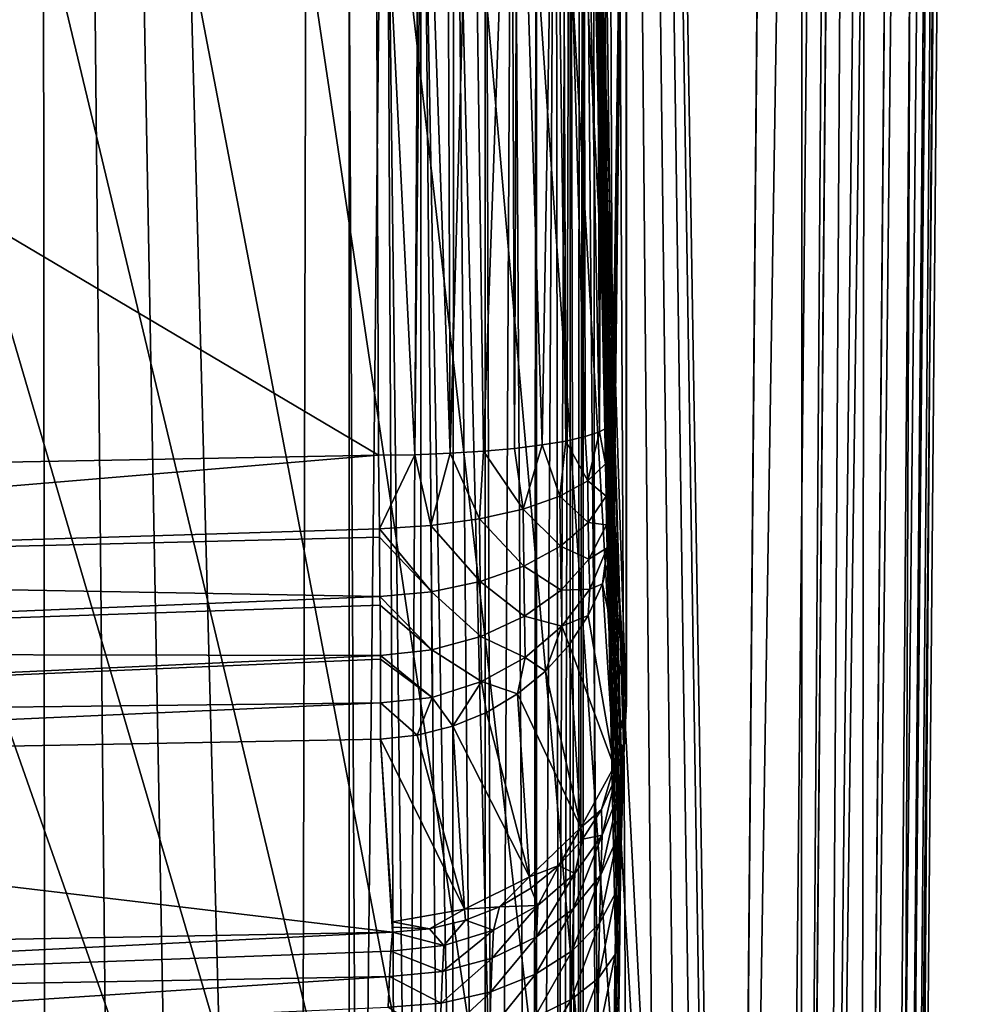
# Model space of a CAD drawing. Header units: metres. Extents: x -104 to 104, y -111 to 38.
# Tile 52 of 256: x 8.56 to 16.58, y -80.43 to -72.23. Entities that reach past the tile are written whole.
import ezdxf

# ---------------------------------------------------------------- set-up
doc = ezdxf.new("R2010")
doc.units = ezdxf.units.M
doc.layers.add('solid_509367_AD153', color=7, linetype='CONTINUOUS')

msp = doc.modelspace()

# ---------------------------------------------------------------- linework, layer by layer
at = {"layer": 'solid_509367_AD153'}
for points in [[(13.306856, -22.336416, 19), (11.061667, -23.528255, 19), (12.973471, -101.476402, 19)], [(13.306856, -22.336416, 19), (12.973471, -101.476402, 19), (13.366175, -100.621338, 19)], [(13.306856, -22.336416, 19), (14.500057, -95.125931, 19), (15.078767, -28.81238, 19)], [(13.306856, -22.336416, 19), (14.461483, -96.066643, 19), (14.500057, -95.125931, 19)], [(13.306856, -22.336416, 19), (14.362885, -96.996941, 19), (14.461483, -96.066643, 19)], [(13.306856, -22.336416, 19), (14.204263, -97.916817, 19), (14.362885, -96.996941, 19)], [(13.306856, -22.336416, 19), (13.984598, -98.829903, 19), (14.204263, -97.916817, 19)], [(13.306856, -22.336416, 19), (13.703938, -99.736031, 19), (13.984598, -98.829903, 19)], [(13.306856, -22.336416, 19), (13.366175, -100.621338, 19), (13.703938, -99.736031, 19)], [(11.061667, -23.528255, 19), (8.716386, -24.495298, 19), (10.865863, -104.60051, 19)], [(11.061667, -23.528255, 19), (10.865863, -104.60051, 19), (11.469099, -103.872002, 19)], [(11.061667, -23.528255, 19), (12.523127, -102.308525, 19), (12.973471, -101.476402, 19)], [(11.061667, -23.528255, 19), (12.020115, -103.109818, 19), (12.523127, -102.308525, 19)], [(11.061667, -23.528255, 19), (11.469099, -103.872002, 19), (12.020115, -103.109818, 19)], [(8.716386, -24.495298, 19), (6.283267, -25.228895, 19), (8.022647, -107.077934, 19)], [(8.716386, -24.495298, 19), (8.022647, -107.077934, 19), (8.794428, -106.528038, 19)], [(8.716386, -24.495298, 19), (10.215784, -105.289886, 19), (10.865863, -104.60051, 19)], [(8.716386, -24.495298, 19), (9.526628, -105.931458, 19), (10.215784, -105.289886, 19)], [(8.716386, -24.495298, 19), (8.794428, -106.528038, 19), (9.526628, -105.931458, 19)], [(15.072972, -95.130928, 18.886271), (15.078767, -28.81238, 19), (14.500057, -95.125931, 19)], [(15.072972, -95.130928, 18.886271), (15.65277, -28.817389, 18.885818), (15.078767, -28.81238, 19)], [(15.072972, -95.130928, 18.886271), (15.560261, -95.135185, 18.561077), (15.65277, -28.817389, 18.885818)], [(15.560261, -95.135185, 18.561077), (16.139803, -28.821638, 18.560244), (15.65277, -28.817389, 18.885818)], [(15.560261, -95.135185, 18.561077), (15.885823, -95.138023, 18.074024), (16.139803, -28.821638, 18.560244)], [(15.885823, -95.138023, 18.074024), (16.464983, -28.824476, 18.072937), (16.139803, -28.821638, 18.560244)], [(15.885823, -95.138023, 18.074024), (16, -95.139023, 17.5), (16.464983, -28.824476, 18.072937)], [(15.948905, -95.192352, -5.763708), (16.578709, -28.82547, -14.70081), (16, -95.139023, -5.381048)], [(15.948905, -95.192352, -5.763708), (16.505285, -28.889103, -15.158151), (16.578709, -28.82547, -14.70081)], [(16.464983, -28.824476, 18.072937), (16, -95.139023, 17.5), (16.578709, -28.82547, 17.5)], [(16.578709, -28.82547, -14.70081), (16, -95.139023, 17.5), (16, -95.139023, -5.381048)], [(16.578709, -28.82547, 17.5), (16, -95.139023, 17.5), (16.578709, -28.82547, -14.70081)], [(15.799027, -95.241432, -6.12222), (16.292158, -28.945486, -15.572569), (16.46401, -28.904299, -15.268833)], [(15.885298, -95.21785, -5.949079), (15.799027, -95.241432, -6.12222), (16.46401, -28.904299, -15.268833)], [(15.885298, -95.21785, -5.949079), (16.46401, -28.904299, -15.268833), (16.505285, -28.889103, -15.158151)], [(15.948905, -95.192352, -5.763708), (15.885298, -95.21785, -5.949079), (16.505285, -28.889103, -15.158151)], [(15.541928, -29.0149, -16.113066), (14.500057, -95.334694, -6.86645), (15.078767, -29.021139, -16.186213)], [(14.887977, -95.33091, -6.815448), (14.500057, -95.334694, -6.86645), (15.541928, -29.0149, -16.113066)], [(15.073629, -95.32373, -6.752868), (14.887977, -95.33091, -6.815448), (15.541928, -29.0149, -16.113066)], [(15.073629, -95.32373, -6.752868), (15.541928, -29.0149, -16.113066), (15.652349, -29.010181, -16.072626)], [(15.249842, -95.313156, -6.666649), (15.073629, -95.32373, -6.752868), (15.652349, -29.010181, -16.072626)], [(15.249842, -95.313156, -6.666649), (15.960203, -28.988834, -15.901616), (16.138742, -28.969156, -15.750511)], [(15.560588, -95.282631, -6.4302), (15.249842, -95.313156, -6.666649), (16.138742, -28.969156, -15.750511)], [(15.249842, -95.313156, -6.666649), (15.652349, -29.010181, -16.072626), (15.960203, -28.988834, -15.901616)], [(15.560588, -95.282631, -6.4302), (16.138742, -28.969156, -15.750511), (16.292158, -28.945486, -15.572569)], [(15.799027, -95.241432, -6.12222), (15.560588, -95.282631, -6.4302), (16.292158, -28.945486, -15.572569)], [(12.25, -51.999878, -12.956761), (15.078767, -29.021139, -16.186213), (14.500057, -95.334694, -6.86645)], [(12.122959, -53.754738, -12.710132), (12.25, -51.999878, -12.956761), (14.500057, -95.334694, -6.86645)], [(11.748465, -55.467686, -12.469393), (12.122959, -53.754738, -12.710132), (14.500057, -95.334694, -6.86645)], [(11.130849, -57.115036, -12.237872), (11.748465, -55.467686, -12.469393), (14.500057, -95.334694, -6.86645)], [(10.286663, -58.65044, -12.022086), (11.130849, -57.115036, -12.237872), (14.500057, -95.334694, -6.86645)], [(9.235804, -60.047234, -11.825779), (10.286663, -58.65044, -12.022086), (14.500057, -95.334694, -6.86645)], [(7.993154, -61.282452, -11.652181), (9.235804, -60.047234, -11.825779), (14.500057, -95.334694, -6.86645)], [(6.595335, -62.322201, -11.506053), (7.993154, -61.282452, -11.652181), (14.500057, -95.334694, -6.86645)], [(5.065377, -63.153641, -11.389202), (6.595335, -62.322201, -11.506053), (14.500057, -95.334694, -6.86645)], [(3.43046, -63.759392, -11.30407), (5.065377, -63.153641, -11.389202), (14.500057, -95.334694, -6.86645)], [(1.740158, -64.125443, -11.252625), (3.43046, -63.759392, -11.30407), (14.500057, -95.334694, -6.86645)], [(0, -64.25, -11.235119), (1.740158, -64.125443, -11.252625), (14.500057, -95.334694, -6.86645)], [(10.304474, -88.580566, -7.81568), (0, -64.25, -11.235119), (14.500057, -95.334694, -6.86645)], [(9.259171, -87.196854, -8.010149), (8.020223, -85.969955, -8.182578), (0, -64.25, -11.235119)], [(10.304474, -88.580566, -7.81568), (9.259171, -87.196854, -8.010149), (0, -64.25, -11.235119)], [(0, -66.735802, 16.1), (11.307395, -66.963005, 15.803905), (11.307395, -95, 15.803905)], [(11.27212, -95.867805, 15.80483), (0, -66.735802, 16.1), (11.307395, -95, 15.803905)], [(8.915178, -101.935417, 15.866548), (8.409364, -102.535957, 15.879793), (0, -66.735802, 16.1)], [(9.37918, -101.298874, 15.854398), (8.915178, -101.935417, 15.866548), (0, -66.735802, 16.1)], [(9.800214, -100.623199, 15.843372), (9.37918, -101.298874, 15.854398), (0, -66.735802, 16.1)], [(10.180647, -99.906853, 15.83341), (9.800214, -100.623199, 15.843372), (0, -66.735802, 16.1)], [(10.511892, -99.155403, 15.824737), (10.180647, -99.906853, 15.83341), (0, -66.735802, 16.1)], [(10.789887, -98.368881, 15.817457), (10.511892, -99.155403, 15.824737), (0, -66.735802, 16.1)], [(11.014318, -97.550735, 15.81158), (10.789887, -98.368881, 15.817457), (0, -66.735802, 16.1)], [(11.174804, -96.717461, 15.807378), (11.014318, -97.550735, 15.81158), (0, -66.735802, 16.1)], [(11.27212, -95.867805, 15.80483), (11.174804, -96.717461, 15.807378), (0, -66.735802, 16.1)], [(11.609214, -66.963005, 15.772982), (11.307395, -95, 15.803905), (11.307395, -66.963005, 15.803905)], [(11.609214, -66.963005, 15.772982), (11.743725, -95, 15.743969), (11.307395, -95, 15.803905)], [(11.609214, -66.963005, 15.772982), (11.902882, -66.963005, 15.696759), (11.743725, -95, 15.743969)], [(11.902882, -66.963005, 15.696759), (11.902876, -95, 15.696761), (11.743725, -95, 15.743969)], [(11.902882, -66.963005, 15.696759), (12.15675, -95, 15.589786), (11.902876, -95, 15.696761)], [(11.902882, -66.963005, 15.696759), (12.181641, -66.963005, 15.576994), (12.15675, -95, 15.589786)], [(12.181641, -66.963005, 15.576994), (12.439068, -95, 15.416448), (12.15675, -95, 15.589786)], [(12.181641, -66.963005, 15.576994), (12.439075, -66.963005, 15.416442), (12.439068, -95, 15.416448)], [(12.439075, -66.963005, 15.416442), (12.525961, -95, 15.348859), (12.439068, -95, 15.416448)], [(12.439075, -66.963005, 15.416442), (12.669262, -66.963005, 15.218797), (12.525961, -95, 15.348859)], [(12.669262, -66.963005, 15.218797), (12.833417, -95, 15.032895), (12.525961, -95, 15.348859)], [(12.669262, -66.963005, 15.218797), (12.866904, -66.963005, 14.988609), (12.833417, -95, 15.032895)], [(12.866904, -66.963005, 14.988609), (12.866898, -95, 14.988617), (12.833417, -95, 15.032895)], [(13.027452, -66.963005, 14.731175), (13.064178, -95, 14.657247), (12.866898, -95, 14.988617)], [(12.866904, -66.963005, 14.988609), (13.027452, -66.963005, 14.731175), (12.866898, -95, 14.988617)], [(13.027452, -66.963005, 14.731175), (13.147214, -66.963005, 14.452419), (13.064178, -95, 14.657247)], [(13.147214, -66.963005, 14.452419), (13.147212, -95, 14.452426), (13.064178, -95, 14.657247)], [(13.147214, -66.963005, 14.452419), (13.207033, -95, 14.240168), (13.147212, -95, 14.452426)], [(13.147214, -66.963005, 14.452419), (13.223433, -66.963005, 14.158756), (13.207033, -95, 14.240168)], [(13.207033, -95, 14.240168), (13.254356, -66.963005, 13.856945), (13.254356, -95, 13.856945)], [(13.223433, -66.963005, 14.158756), (13.254356, -66.963005, 13.856945), (13.207033, -95, 14.240168)], [(13.254356, -66.963005, 13.856945), (13.49768, -95, 4.564795), (13.254356, -95, 13.856945)], [(13.548704, -81.125786, 2.61625), (13.49768, -95, 4.564795), (13.254356, -66.963005, 13.856945)], [(13.552793, -80.446625, 2.460115), (13.548704, -81.125786, 2.61625), (13.254356, -66.963005, 13.856945)], [(13.553897, -80.323845, 2.417926), (13.552793, -80.446625, 2.460115), (13.254356, -66.963005, 13.856945)], [(13.559897, -79.809196, 2.188796), (13.553897, -80.323845, 2.417926), (13.254356, -66.963005, 13.856945)], [(13.563459, -79.572212, 2.052781), (13.559897, -79.809196, 2.188796), (13.254356, -66.963005, 13.856945)], [(13.569842, -79.221344, 1.809016), (13.563459, -79.572212, 2.052781), (13.254356, -66.963005, 13.856945)], [(13.576977, -78.908035, 1.536555), (13.569842, -79.221344, 1.809016), (13.254356, -66.963005, 13.856945)], [(13.582335, -78.709991, 1.331949), (13.576977, -78.908035, 1.536555), (13.254356, -66.963005, 13.856945)], [(13.593771, -78.367348, 0.895209), (13.582335, -78.709991, 1.331949), (13.254356, -66.963005, 13.856945)], [(13.596802, -78.292007, 0.779457), (13.593771, -78.367348, 0.895209), (13.254356, -66.963005, 13.856945)], [(13.6131, -77.974152, 0.157062), (13.596802, -78.292007, 0.779457), (13.254356, -66.963005, 13.856945)], [(13.6131, -67.469704, 0.157062), (13.6131, -77.974152, 0.157062), (13.254356, -66.963005, 13.856945)], [(13.6131, -67.488022, -0.157062), (13.473938, -69.00531, -5.471454), (13.498151, -75.580048, -4.546794)], [(13.6131, -67.488022, -0.157062), (13.498151, -75.580048, -4.546794), (13.499496, -75.784042, -4.495461)], [(13.6131, -67.488022, -0.157062), (13.499496, -75.784042, -4.495461), (13.501904, -75.971939, -4.403488)], [(13.6131, -67.488022, -0.157062), (13.501904, -75.971939, -4.403488), (13.50526, -76.135727, -4.275305)], [(13.6131, -67.488022, -0.157062), (13.50526, -76.135727, -4.275305), (13.506705, -76.18895, -4.220099)], [(13.6131, -67.488022, -0.157062), (13.506705, -76.18895, -4.220099), (13.509451, -76.269623, -4.115282)], [(13.6131, -67.488022, -0.157062), (13.509451, -76.269623, -4.115282), (13.514277, -76.367493, -3.93096)], [(13.6131, -77.88945, -0.157062), (13.6131, -67.488022, -0.157062), (13.514277, -76.367493, -3.93096)], [(13.615156, -67.478897, -0.000001), (13.6131, -77.974152, 0.157062), (13.6131, -67.469704, 0.157062)], [(13.615156, -77.931595, -0.00046), (13.6131, -77.974152, 0.157062), (13.615156, -67.478897, -0.000001)], [(13.615156, -77.931595, -0.00046), (13.615156, -67.478897, -0.000001), (13.6131, -67.488022, -0.157062)], [(13.615156, -77.931595, -0.00046), (13.6131, -67.488022, -0.157062), (13.6131, -77.88945, -0.157062)], [(0, -69.01059, -7.742133), (11.55119, -75.858299, -6.474298), (11.526978, -69.283562, -7.398958)], [(0, -69.01059, -7.742133), (0, -76.073334, -6.749528), (11.55119, -75.858299, -6.474298)], [(13.414808, -69.06591, -5.900774), (13.498151, -75.580048, -4.546794), (13.473938, -69.00531, -5.471454)], [(13.391129, -75.663383, -5.136534), (13.366914, -69.088646, -6.0612), (13.261615, -69.12394, -6.309376)], [(13.391129, -75.663383, -5.136534), (13.414808, -69.06591, -5.900774), (13.366914, -69.088646, -6.0612)], [(13.391129, -75.663383, -5.136534), (13.467297, -75.6222, -4.845707), (13.414808, -69.06591, -5.900774)], [(13.467297, -75.6222, -4.845707), (13.498151, -75.580048, -4.546794), (13.414808, -69.06591, -5.900774)], [(12.913229, -75.771873, -5.895404), (13.021845, -69.176216, -6.674845), (12.707116, -69.220222, -6.979477)], [(12.913229, -75.771873, -5.895404), (13.110869, -75.73909, -5.667494), (13.021845, -69.176216, -6.674845)], [(13.110869, -75.73909, -5.667494), (13.086651, -69.164352, -6.592162), (13.021845, -69.176216, -6.674845)], [(13.271401, -75.702644, -5.412581), (13.261615, -69.12394, -6.309376), (13.086651, -69.164352, -6.592162)], [(13.110869, -75.73909, -5.667494), (13.271401, -75.702644, -5.412581), (13.086651, -69.164352, -6.592162)], [(13.271401, -75.702644, -5.412581), (13.391129, -75.663383, -5.136534), (13.261615, -69.12394, -6.309376)], [(12.14677, -75.841225, -6.368466), (12.332676, -69.253807, -7.208512), (12.122551, -69.266487, -7.293128)], [(12.14677, -75.841225, -6.368466), (12.425566, -75.823532, -6.249971), (12.332676, -69.253807, -7.208512)], [(12.425566, -75.823532, -6.249971), (12.658807, -69.225494, -7.01573), (12.332676, -69.253807, -7.208512)], [(12.425566, -75.823532, -6.249971), (12.683027, -75.800232, -6.091065), (12.658807, -69.225494, -7.01573)], [(12.683027, -75.800232, -6.091065), (12.707116, -69.220222, -6.979477), (12.658807, -69.225494, -7.01573)], [(12.683027, -75.800232, -6.091065), (12.913229, -75.771873, -5.895404), (12.707116, -69.220222, -6.979477)], [(11.853058, -75.852905, -6.44382), (11.916665, -69.27536, -7.350854), (11.526978, -69.283562, -7.398958)], [(11.853058, -75.852905, -6.44382), (11.526978, -69.283562, -7.398958), (11.55119, -75.858299, -6.474298)], [(11.853058, -75.852905, -6.44382), (12.14677, -75.841225, -6.368466), (11.916665, -69.27536, -7.350854)], [(12.14677, -75.841225, -6.368466), (12.122551, -69.266487, -7.293128), (11.916665, -69.27536, -7.350854)], [(13.442094, -75.930222, -4.898999), (13.467297, -75.6222, -4.845707), (13.391129, -75.663383, -5.136534)], [(13.442094, -75.930222, -4.898999), (13.499496, -75.784042, -4.495461), (13.467297, -75.6222, -4.845707)], [(13.467297, -75.6222, -4.845707), (13.499496, -75.784042, -4.495461), (13.498151, -75.580048, -4.546794)], [(13.06152, -76.197601, -5.622869), (13.110869, -75.73909, -5.667494), (12.913229, -75.771873, -5.895404)], [(13.06152, -76.197601, -5.622869), (13.293794, -76.070648, -5.28052), (13.110869, -75.73909, -5.667494)], [(13.293794, -76.070648, -5.28052), (13.271401, -75.702644, -5.412581), (13.110869, -75.73909, -5.667494)], [(13.293794, -76.070648, -5.28052), (13.391129, -75.663383, -5.136534), (13.271401, -75.702644, -5.412581)], [(13.293794, -76.070648, -5.28052), (13.442094, -75.930222, -4.898999), (13.391129, -75.663383, -5.136534)], [(12.756145, -76.305138, -5.910016), (12.683027, -75.800232, -6.091065), (12.425566, -75.823532, -6.249971)], [(12.756145, -76.305138, -5.910016), (12.913229, -75.771873, -5.895404), (12.683027, -75.800232, -6.091065)], [(12.756145, -76.305138, -5.910016), (13.06152, -76.197601, -5.622869), (12.913229, -75.771873, -5.895404)], [(13.442094, -75.930222, -4.898999), (13.501904, -75.971939, -4.403488), (13.499496, -75.784042, -4.495461)], [(0, -76.826546, -6.540836), (11.55119, -75.858299, -6.474298), (0, -76.073334, -6.749528)], [(0, -76.826546, -6.540836), (11.557699, -76.46994, -6.321229), (11.55119, -75.858299, -6.474298)], [(11.853058, -75.852905, -6.44382), (11.55119, -75.858299, -6.474298), (11.557699, -76.46994, -6.321229)], [(11.986039, -76.44297, -6.268147), (11.853058, -75.852905, -6.44382), (11.557699, -76.46994, -6.321229)], [(11.986039, -76.44297, -6.268147), (12.14677, -75.841225, -6.368466), (11.853058, -75.852905, -6.44382)], [(11.986039, -76.44297, -6.268147), (12.391969, -76.388229, -6.128519), (12.14677, -75.841225, -6.368466)], [(12.391969, -76.388229, -6.128519), (12.425566, -75.823532, -6.249971), (12.14677, -75.841225, -6.368466)], [(12.391969, -76.388229, -6.128519), (12.756145, -76.305138, -5.910016), (12.425566, -75.823532, -6.249971)], [(13.44546, -76.199379, -4.767884), (13.442094, -75.930222, -4.898999), (13.293794, -76.070648, -5.28052)], [(13.44546, -76.199379, -4.767884), (13.501904, -75.971939, -4.403488), (13.442094, -75.930222, -4.898999)], [(13.44546, -76.199379, -4.767884), (13.50526, -76.135727, -4.275305), (13.501904, -75.971939, -4.403488)], [(13.297947, -76.417145, -5.111919), (13.293794, -76.070648, -5.28052), (13.06152, -76.197601, -5.622869)], [(13.297947, -76.417145, -5.111919), (13.44546, -76.199379, -4.767884), (13.293794, -76.070648, -5.28052)], [(13.45007, -76.435669, -4.584078), (13.50526, -76.135727, -4.275305), (13.44546, -76.199379, -4.767884)], [(13.45007, -76.435669, -4.584078), (13.506705, -76.18895, -4.220099), (13.50526, -76.135727, -4.275305)], [(13.066256, -76.613983, -5.420325), (13.06152, -76.197601, -5.622869), (12.756145, -76.305138, -5.910016)], [(13.066256, -76.613983, -5.420325), (13.297947, -76.417145, -5.111919), (13.06152, -76.197601, -5.622869)], [(13.45007, -76.435669, -4.584078), (13.44546, -76.199379, -4.767884), (13.297947, -76.417145, -5.111919)], [(13.45007, -76.435669, -4.584078), (13.509451, -76.269623, -4.115282), (13.506705, -76.18895, -4.220099)], [(12.761251, -76.78067, -5.678643), (12.756145, -76.305138, -5.910016), (12.391969, -76.388229, -6.128519)], [(12.761251, -76.78067, -5.678643), (13.066256, -76.613983, -5.420325), (12.756145, -76.305138, -5.910016)], [(13.455722, -76.629112, -4.355339), (13.509451, -76.269623, -4.115282), (13.45007, -76.435669, -4.584078)], [(13.455722, -76.629112, -4.355339), (13.514277, -76.367493, -3.93096), (13.509451, -76.269623, -4.115282)], [(12.397234, -76.909393, -5.87476), (12.391969, -76.388229, -6.128519), (11.986039, -76.44297, -6.268147)], [(12.397234, -76.909393, -5.87476), (12.761251, -76.78067, -5.678643), (12.391969, -76.388229, -6.128519)], [(13.455722, -76.629112, -4.355339), (13.487782, -76.65107, -4.044631), (13.514277, -76.367493, -3.93096)], [(13.487782, -76.65107, -4.044631), (13.6131, -77.88945, -0.157062), (13.514277, -76.367493, -3.93096)], [(0, -76.826546, -6.540836), (11.558369, -76.540573, -6.294393), (11.557699, -76.46994, -6.321229)], [(11.991269, -76.994118, -5.999482), (11.986039, -76.44297, -6.268147), (11.557699, -76.46994, -6.321229)], [(11.991269, -76.994118, -5.999482), (11.557699, -76.46994, -6.321229), (11.558369, -76.540573, -6.294393)], [(11.991269, -76.994118, -5.999482), (12.397234, -76.909393, -5.87476), (11.986039, -76.44297, -6.268147)], [(13.303339, -76.721619, -4.875716), (13.297947, -76.417145, -5.111919), (13.066256, -76.613983, -5.420325)], [(13.303339, -76.721619, -4.875716), (13.45007, -76.435669, -4.584078), (13.297947, -76.417145, -5.111919)], [(13.455722, -76.629112, -4.355339), (13.45007, -76.435669, -4.584078), (13.303339, -76.721619, -4.875716)], [(0, -76.826546, -6.540836), (11.562718, -77.034004, -6.044982), (11.558369, -76.540573, -6.294393)], [(11.991269, -76.994118, -5.999482), (11.558369, -76.540573, -6.294393), (11.562718, -77.034004, -6.044982)], [(13.071972, -76.979973, -5.136623), (13.066256, -76.613983, -5.420325), (12.761251, -76.78067, -5.678643)], [(13.071972, -76.979973, -5.136623), (13.303339, -76.721619, -4.875716), (13.066256, -76.613983, -5.420325)], [(13.309716, -76.971367, -4.581728), (13.455722, -76.629112, -4.355339), (13.303339, -76.721619, -4.875716)], [(13.309716, -76.971367, -4.581728), (13.414905, -76.927986, -4.154398), (13.455722, -76.629112, -4.355339)], [(13.455722, -76.629112, -4.355339), (13.414905, -76.927986, -4.154398), (13.487782, -76.65107, -4.044631)], [(13.309716, -76.971367, -4.581728), (13.303339, -76.721619, -4.875716), (13.071972, -76.979973, -5.136623)], [(13.487782, -76.65107, -4.044631), (13.414905, -76.927986, -4.154398), (13.6131, -77.88945, -0.157062)], [(12.766863, -77.19857, -5.354513), (12.761251, -76.78067, -5.678643), (12.397234, -76.909393, -5.87476)], [(12.766863, -77.19857, -5.354513), (13.071972, -76.979973, -5.136623), (12.761251, -76.78067, -5.678643)], [(0, -76.826546, -6.540836), (0, -77.502327, -6.142983), (11.562718, -77.034004, -6.044982)], [(12.40238, -77.367111, -5.519127), (12.397234, -76.909393, -5.87476), (11.991269, -76.994118, -5.999482)], [(12.40238, -77.367111, -5.519127), (12.766863, -77.19857, -5.354513), (12.397234, -76.909393, -5.87476)], [(13.513728, -78.449951, -0.3805), (13.414905, -76.927986, -4.154398), (13.297359, -77.191727, -4.257682)], [(13.309716, -76.971367, -4.581728), (13.297359, -77.191727, -4.257682), (13.414905, -76.927986, -4.154398)], [(13.513728, -78.449951, -0.3805), (13.6131, -77.88945, -0.157062), (13.414905, -76.927986, -4.154398)], [(0, -77.502327, -6.142983), (11.563276, -77.107018, -5.997688), (11.562718, -77.034004, -6.044982)], [(11.995686, -77.477669, -5.622713), (11.991269, -76.994118, -5.999482), (11.562718, -77.034004, -6.044982)], [(11.995686, -77.477669, -5.622713), (11.562718, -77.034004, -6.044982), (11.563276, -77.107018, -5.997688)], [(11.995686, -77.477669, -5.622713), (12.40238, -77.367111, -5.519127), (11.991269, -76.994118, -5.999482)], [(13.078362, -77.280342, -4.783502), (13.071972, -76.979973, -5.136623), (12.766863, -77.19857, -5.354513)], [(13.078362, -77.280342, -4.783502), (13.309716, -76.971367, -4.581728), (13.071972, -76.979973, -5.136623)], [(13.078362, -77.280342, -4.783502), (13.297359, -77.191727, -4.257682), (13.309716, -76.971367, -4.581728)], [(0, -77.502327, -6.142983), (11.566059, -77.525307, -5.66012), (11.563276, -77.107018, -5.997688)], [(11.995686, -77.477669, -5.622713), (11.563276, -77.107018, -5.997688), (11.566059, -77.525307, -5.66012)], [(12.772635, -77.541397, -4.951092), (12.766863, -77.19857, -5.354513), (12.40238, -77.367111, -5.519127)], [(12.772635, -77.541397, -4.951092), (13.078362, -77.280342, -4.783502), (12.766863, -77.19857, -5.354513)], [(13.078362, -77.280342, -4.783502), (13.137909, -77.436081, -4.352054), (13.297359, -77.191727, -4.257682)], [(13.513728, -78.449951, -0.3805), (13.297359, -77.191727, -4.257682), (13.137909, -77.436081, -4.352054)], [(12.772635, -77.541397, -4.951092), (12.940303, -77.655319, -4.435294), (13.078362, -77.280342, -4.783502)], [(13.078362, -77.280342, -4.783502), (12.940303, -77.655319, -4.435294), (13.137909, -77.436081, -4.352054)], [(12.407032, -77.742149, -5.07655), (12.40238, -77.367111, -5.519127), (11.995686, -77.477669, -5.622713)], [(12.407032, -77.742149, -5.07655), (12.772635, -77.541397, -4.951092), (12.40238, -77.367111, -5.519127)], [(13.236732, -78.958046, -0.578156), (13.137909, -77.436081, -4.352054), (12.940303, -77.655319, -4.435294)], [(13.236732, -78.958046, -0.578156), (13.513728, -78.449951, -0.3805), (13.137909, -77.436081, -4.352054)], [(0, -77.502327, -6.142983), (0, -78.051842, -5.583527), (11.566059, -77.525307, -5.66012)], [(0, -78.051842, -5.583527), (11.566218, -77.555099, -5.6309), (11.566059, -77.525307, -5.66012)], [(11.998892, -77.87307, -5.153925), (11.995686, -77.477669, -5.622713), (11.566059, -77.525307, -5.66012)], [(11.998892, -77.87307, -5.153925), (11.566059, -77.525307, -5.66012), (11.566218, -77.555099, -5.6309)], [(11.998892, -77.87307, -5.153925), (12.407032, -77.742149, -5.07655), (11.995686, -77.477669, -5.622713)], [(12.407032, -77.742149, -5.07655), (12.709186, -77.844276, -4.505446), (12.772635, -77.541397, -4.951092)], [(12.772635, -77.541397, -4.951092), (12.709186, -77.844276, -4.505446), (12.940303, -77.655319, -4.435294)], [(0, -78.051842, -5.583527), (11.567599, -77.919815, -5.191574), (11.566218, -77.555099, -5.6309)], [(11.998892, -77.87307, -5.153925), (11.566218, -77.555099, -5.6309), (11.567599, -77.919815, -5.191574)], [(13.236732, -78.958046, -0.578156), (12.940303, -77.655319, -4.435294), (12.709186, -77.844276, -4.505446)], [(11.998892, -77.87307, -5.153925), (12.168815, -78.11441, -4.600237), (12.407032, -77.742149, -5.07655)], [(12.407032, -77.742149, -5.07655), (12.168815, -78.11441, -4.600237), (12.449991, -77.99852, -4.560862)], [(12.407032, -77.742149, -5.07655), (12.449991, -77.99852, -4.560862), (12.709186, -77.844276, -4.505446)], [(12.808008, -79.366241, -0.731548), (12.709186, -77.844276, -4.505446), (12.449991, -77.99852, -4.560862)], [(12.808008, -79.366241, -0.731548), (13.236732, -78.958046, -0.578156), (12.709186, -77.844276, -4.505446)], [(11.567599, -77.919815, -5.191574), (0, -78.436554, -4.903177), (11.567316, -78.221222, -4.627562)], [(0, -78.051842, -5.583527), (0, -78.436554, -4.903177), (11.567599, -77.919815, -5.191574)], [(11.567599, -77.919815, -5.191574), (11.567316, -78.221222, -4.627562), (11.872266, -78.189232, -4.622646)], [(11.998892, -77.87307, -5.153925), (11.567599, -77.919815, -5.191574), (11.872266, -78.189232, -4.622646)], [(11.998892, -77.87307, -5.153925), (11.872266, -78.189232, -4.622646), (12.168815, -78.11441, -4.600237)], [(13.513728, -78.449951, -0.3805), (13.592037, -78.26104, 0.040169), (13.6131, -77.88945, -0.157062)], [(13.615156, -77.931595, -0.00046), (13.6131, -77.88945, -0.157062), (13.592037, -78.26104, 0.040169)], [(13.615156, -77.931595, -0.00046), (13.592037, -78.26104, 0.040169), (13.6131, -77.974152, 0.157062)], [(12.808008, -79.366241, -0.731548), (12.449991, -77.99852, -4.560862), (12.168815, -78.11441, -4.600237)], [(13.592037, -78.26104, 0.040169), (13.596802, -78.292007, 0.779457), (13.6131, -77.974152, 0.157062)], [(12.267638, -79.636375, -0.826339), (12.168815, -78.11441, -4.600237), (11.872266, -78.189232, -4.622646)], [(12.267638, -79.636375, -0.826339), (12.808008, -79.366241, -0.731548), (12.168815, -78.11441, -4.600237)], [(12.267638, -79.636375, -0.826339), (11.872266, -78.189232, -4.622646), (11.567316, -78.221222, -4.627562)], [(11.666162, -79.827362, -0.645327), (11.567316, -78.221222, -4.627562), (0, -78.436554, -4.903177)], [(11.666162, -79.827362, -0.645327), (11.66614, -79.743187, -0.853664), (11.567316, -78.221222, -4.627562)], [(12.267638, -79.636375, -0.826339), (11.567316, -78.221222, -4.627562), (11.66614, -79.743187, -0.853664)], [(13.513728, -78.449951, -0.3805), (13.523268, -78.541092, -0.075169), (13.592037, -78.26104, 0.040169)], [(13.553731, -78.664162, 0.541457), (13.592037, -78.26104, 0.040169), (13.523268, -78.541092, -0.075169)], [(13.553731, -78.664162, 0.541457), (13.596802, -78.292007, 0.779457), (13.592037, -78.26104, 0.040169)], [(13.540688, -79.038643, 1.03681), (13.593771, -78.367348, 0.895209), (13.596802, -78.292007, 0.779457)], [(13.540688, -79.038643, 1.03681), (13.596802, -78.292007, 0.779457), (13.553731, -78.664162, 0.541457)], [(11.666162, -79.827362, -0.645327), (0, -78.436554, -4.903177), (0, -80.044533, -0.923297)], [(13.540688, -79.038643, 1.03681), (13.582335, -78.709991, 1.331949), (13.593771, -78.367348, 0.895209)], [(13.236732, -78.958046, -0.578156), (13.408451, -78.807465, -0.186169), (13.513728, -78.449951, -0.3805)], [(13.513728, -78.449951, -0.3805), (13.408451, -78.807465, -0.186169), (13.523268, -78.541092, -0.075169)], [(13.414369, -79.019653, 0.31539), (13.523268, -78.541092, -0.075169), (13.408451, -78.807465, -0.186169)], [(13.414369, -79.019653, 0.31539), (13.553731, -78.664162, 0.541457), (13.523268, -78.541092, -0.075169)], [(13.402444, -79.350479, 0.751963), (13.553731, -78.664162, 0.541457), (13.414369, -79.019653, 0.31539)], [(13.402444, -79.350479, 0.751963), (13.540688, -79.038643, 1.03681), (13.553731, -78.664162, 0.541457)], [(13.529472, -79.49334, 1.459087), (13.576977, -78.908035, 1.536555), (13.582335, -78.709991, 1.331949)], [(13.529472, -79.49334, 1.459087), (13.582335, -78.709991, 1.331949), (13.540688, -79.038643, 1.03681)], [(13.236732, -78.958046, -0.578156), (13.25036, -79.053741, -0.290155), (13.408451, -78.807465, -0.186169)], [(13.414369, -79.019653, 0.31539), (13.408451, -78.807465, -0.186169), (13.25036, -79.053741, -0.290155)], [(13.529472, -79.49334, 1.459087), (13.569842, -79.221344, 1.809016), (13.576977, -78.908035, 1.536555)], [(12.808008, -79.366241, -0.731548), (13.052804, -79.273979, -0.384621), (13.236732, -78.958046, -0.578156)], [(13.236732, -78.958046, -0.578156), (13.052804, -79.273979, -0.384621), (13.25036, -79.053741, -0.290155)], [(13.174368, -79.63073, 0.493251), (13.414369, -79.019653, 0.31539), (13.185568, -79.339241, 0.109444)], [(13.174368, -79.63073, 0.493251), (13.402444, -79.350479, 0.751963), (13.414369, -79.019653, 0.31539)], [(13.185568, -79.339241, 0.109444), (13.414369, -79.019653, 0.31539), (13.25036, -79.053741, -0.290155)], [(13.185568, -79.339241, 0.109444), (13.25036, -79.053741, -0.290155), (13.052804, -79.273979, -0.384621)], [(13.392058, -79.751976, 1.123851), (13.540688, -79.038643, 1.03681), (13.402444, -79.350479, 0.751963)], [(13.392058, -79.751976, 1.123851), (13.529472, -79.49334, 1.459087), (13.540688, -79.038643, 1.03681)], [(13.520439, -80.014458, 1.795786), (13.563459, -79.572212, 2.052781), (13.569842, -79.221344, 1.809016)], [(13.520439, -80.014458, 1.795786), (13.569842, -79.221344, 1.809016), (13.529472, -79.49334, 1.459087)], [(12.808008, -79.366241, -0.731548), (12.820551, -79.462868, -0.467287), (13.052804, -79.273979, -0.384621)], [(12.878593, -79.607193, -0.066244), (13.052804, -79.273979, -0.384621), (12.820551, -79.462868, -0.467287)], [(12.86772, -79.865555, 0.273446), (13.185568, -79.339241, 0.109444), (12.878593, -79.607193, -0.066244)], [(12.86772, -79.865555, 0.273446), (13.174368, -79.63073, 0.493251), (13.185568, -79.339241, 0.109444)], [(12.878593, -79.607193, -0.066244), (13.185568, -79.339241, 0.109444), (13.052804, -79.273979, -0.384621)], [(12.267638, -79.636375, -0.826339), (12.5592, -79.615852, -0.536162), (12.808008, -79.366241, -0.731548)], [(12.808008, -79.366241, -0.731548), (12.5592, -79.615852, -0.536162), (12.820551, -79.462868, -0.467287)], [(13.164407, -79.984322, 0.819963), (13.402444, -79.350479, 0.751963), (13.174368, -79.63073, 0.493251)], [(13.164407, -79.984322, 0.819963), (13.392058, -79.751976, 1.123851), (13.402444, -79.350479, 0.751963)], [(12.878593, -79.607193, -0.066244), (12.820551, -79.462868, -0.467287), (12.5592, -79.615852, -0.536162)], [(13.383539, -80.211891, 1.420056), (13.529472, -79.49334, 1.459087), (13.392058, -79.751976, 1.123851)], [(13.383539, -80.211891, 1.420056), (13.520439, -80.014458, 1.795786), (13.529472, -79.49334, 1.459087)], [(13.520439, -80.014458, 1.795786), (13.559897, -79.809196, 2.188796), (13.563459, -79.572212, 2.052781)], [(12.267638, -79.636375, -0.826339), (11.66614, -79.743187, -0.853664), (11.974965, -79.800323, -0.626265)], [(12.267638, -79.636375, -0.826339), (11.974965, -79.800323, -0.626265), (12.275054, -79.729248, -0.589585)], [(12.267638, -79.636375, -0.826339), (12.275054, -79.729248, -0.589585), (12.5592, -79.615852, -0.536162)], [(12.508556, -79.810326, -0.203024), (12.5592, -79.615852, -0.536162), (12.275054, -79.729248, -0.589585)], [(12.497641, -80.043365, 0.103402), (12.878593, -79.607193, -0.066244), (12.508556, -79.810326, -0.203024)], [(12.497641, -80.043365, 0.103402), (12.86772, -79.865555, 0.273446), (12.878593, -79.607193, -0.066244)], [(12.508556, -79.810326, -0.203024), (12.878593, -79.607193, -0.066244), (12.5592, -79.615852, -0.536162)], [(12.857794, -80.178871, 0.562476), (13.174368, -79.63073, 0.493251), (12.86772, -79.865555, 0.273446)], [(12.857794, -80.178871, 0.562476), (13.164407, -79.984322, 0.819963), (13.174368, -79.63073, 0.493251)], [(11.666162, -79.827362, -0.645327), (11.667509, -79.785355, -0.749196), (11.66614, -79.743187, -0.853664)], [(11.974965, -79.800323, -0.626265), (11.66614, -79.743187, -0.853664), (11.667509, -79.785355, -0.749196)], [(12.093673, -79.938629, -0.294163), (12.275054, -79.729248, -0.589585), (11.974965, -79.800323, -0.626265)], [(12.093673, -79.938629, -0.294163), (12.508556, -79.810326, -0.203024), (12.275054, -79.729248, -0.589585)], [(13.155995, -80.389183, 1.079928), (13.392058, -79.751976, 1.123851), (13.164407, -79.984322, 0.819963)], [(13.155995, -80.389183, 1.079928), (13.383539, -80.211891, 1.420056), (13.392058, -79.751976, 1.123851)], [(0.00001, -80.411461, -0.335566), (11.666162, -79.827362, -0.645327), (0, -80.044533, -0.923297)], [(0.00001, -80.411461, -0.335566), (11.654334, -79.985588, -0.335416), (11.666162, -79.827362, -0.645327)], [(12.093673, -79.938629, -0.294163), (11.666162, -79.827362, -0.645327), (11.654334, -79.985588, -0.335416)], [(11.974965, -79.800323, -0.626265), (11.667509, -79.785355, -0.749196), (11.666162, -79.827362, -0.645327)], [(12.093673, -79.938629, -0.294163), (11.974965, -79.800323, -0.626265), (11.666162, -79.827362, -0.645327)], [(12.0824, -80.155373, -0.008487), (12.508556, -79.810326, -0.203024), (12.093673, -79.938629, -0.294163)], [(12.0824, -80.155373, -0.008487), (12.497641, -80.043365, 0.103402), (12.508556, -79.810326, -0.203024)], [(13.513862, -80.586365, 2.036815), (13.553897, -80.323845, 2.417926), (13.559897, -79.809196, 2.188796)], [(13.513862, -80.586365, 2.036815), (13.559897, -79.809196, 2.188796), (13.520439, -80.014458, 1.795786)], [(12.48741, -80.325981, 0.364148), (12.86772, -79.865555, 0.273446), (12.497641, -80.043365, 0.103402)], [(12.48741, -80.325981, 0.364148), (12.857794, -80.178871, 0.562476), (12.86772, -79.865555, 0.273446)], [(0.00001, -80.411461, -0.335566), (11.64251, -80.196014, -0.056729), (11.654334, -79.985588, -0.335416)], [(12.0824, -80.155373, -0.008487), (11.654334, -79.985588, -0.335416), (11.64251, -80.196014, -0.056729)], [(12.0824, -80.155373, -0.008487), (12.093673, -79.938629, -0.294163), (11.654334, -79.985588, -0.335416)], [(12.849121, -80.537506, 0.792314), (13.164407, -79.984322, 0.819963), (12.857794, -80.178871, 0.562476)], [(12.849121, -80.537506, 0.792314), (13.155995, -80.389183, 1.079928), (13.164407, -79.984322, 0.819963)], [(12.071604, -80.418365, 0.234802), (12.497641, -80.043365, 0.103402), (12.0824, -80.155373, -0.008487)], [(12.071604, -80.418365, 0.234802), (12.48741, -80.325981, 0.364148), (12.497641, -80.043365, 0.103402)], [(13.377149, -80.716362, 1.631736), (13.520439, -80.014458, 1.795786), (13.383539, -80.211891, 1.420056)], [(13.377149, -80.716362, 1.631736), (13.513862, -80.586365, 2.036815), (13.520439, -80.014458, 1.795786)], [(12.071604, -80.418365, 0.234802), (12.0824, -80.155373, -0.008487), (11.64251, -80.196014, -0.056729)], [(0.00001, -80.960976, 0.093757), (11.630974, -80.451447, 0.180849), (11.64251, -80.196014, -0.056729)], [(0.00001, -80.411461, -0.335566), (0.00001, -80.960976, 0.093757), (11.64251, -80.196014, -0.056729)], [(12.071604, -80.418365, 0.234802), (11.64251, -80.196014, -0.056729), (11.630974, -80.451447, 0.180849)], [(12.478176, -80.649498, 0.571515), (12.857794, -80.178871, 0.562476), (12.48741, -80.325981, 0.364148)], [(12.478176, -80.649498, 0.571515), (12.849121, -80.537506, 0.792314), (12.857794, -80.178871, 0.562476)], [(13.149393, -80.833046, 1.265414), (13.383539, -80.211891, 1.420056), (13.155995, -80.389183, 1.079928)], [(13.149393, -80.833046, 1.265414), (13.377149, -80.716362, 1.631736), (13.383539, -80.211891, 1.420056)], [(12.061604, -80.719574, 0.428512), (12.48741, -80.325981, 0.364148), (12.071604, -80.418365, 0.234802)], [(12.061604, -80.719574, 0.428512), (12.478176, -80.649498, 0.571515), (12.48741, -80.325981, 0.364148)], [(13.513862, -80.586365, 2.036815), (13.552793, -80.446625, 2.460115), (13.553897, -80.323845, 2.417926)], [(12.841966, -80.93058, 0.956136), (13.155995, -80.389183, 1.079928), (12.849121, -80.537506, 0.792314)], [(12.841966, -80.93058, 0.956136), (13.149393, -80.833046, 1.265414), (13.155995, -80.389183, 1.079928)], [(12.061604, -80.719574, 0.428512), (12.071604, -80.418365, 0.234802), (11.630974, -80.451447, 0.180849)]]:
    msp.add_3dface(points, dxfattribs=at)

doc.saveas('drawing.dxf')
